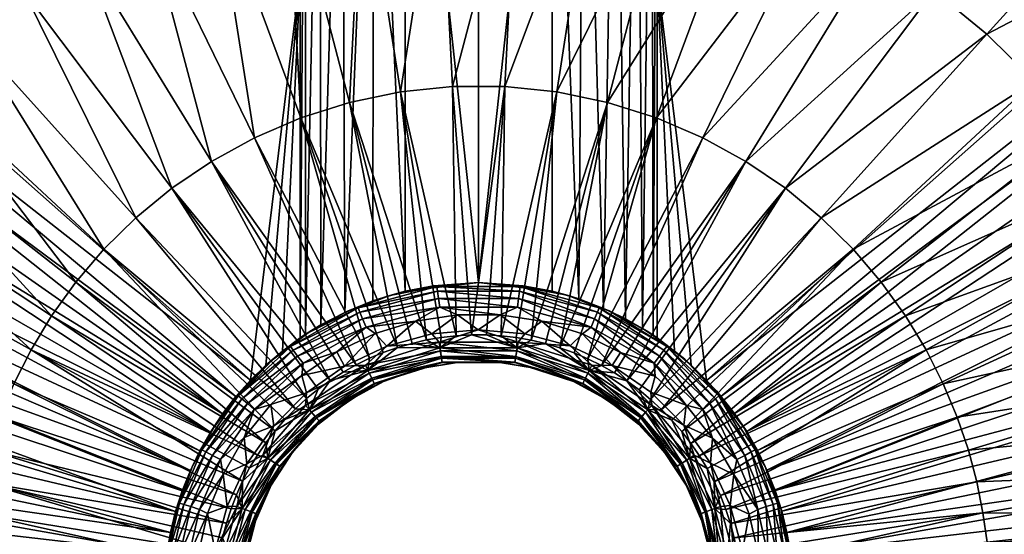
# Model space of a CAD drawing. Header units: inches. Extents: x -241 to 241, y -240 to 242.
# Tile 10 of 23: x -44 to 50, y 6 to 55. Entities that reach past the tile are written whole.
import ezdxf

# ---------------------------------------------------------------- set-up
doc = ezdxf.new("R2010")
doc.units = ezdxf.units.IN
doc.header["$MEASUREMENT"] = 0
doc.layers.add('Layer 1', color=7, linetype='Continuous')

# ---------------------------------------------------------------- blocks, each defined once
blk = doc.blocks.new('Rondò Bianco')
at = {"color": 253, "true_color": 0xa4adb2}
mesh = blk.add_polyface(dxfattribs=at)
corners = [(0, 30, 5), (-4.288, 29.685, 3), (-0.02, 29.997, 3), (-16.946, 45.686, 42.735), (-10.385, 22.775, 37.909), (-21.353, 43.8, 42.735), (-7.453, 48.155, 42.735), (-4.953, 24.522, 37.909), (-12.292, 47.152, 42.735), (-0.689, 25.009, 37.909), (-2.126, 24.926, 37.909), (-2.497, 48.664, 42.735), (-3.555, 24.762, 37.909), (-6.34, 24.202, 37.909), (-7.717, 23.802, 37.909), (-9.078, 23.323, 37.909), (-11.664, 22.15, 37.909), (-25.462, 41.546, 42.735), (-18.235, 69.948, 49.635), (-25.139, 67.773, 49.635), (-3.705, 72.191, 49.635), (-11.055, 71.435, 49.635), (2.497, 48.664, 42.735), (3.705, 72.191, 49.635), (-24.073, 92.342, 58.614), (-14.595, 94.305, 58.614), (-4.891, 95.303, 58.614), (4.891, 95.303, 58.614), (-17, 24.718, 20), (-17, 59.092, 20), (-18.685, 23.467, 20), (-17, 93.467, 20), (-20.835, 92.684, 20), (-21.734, 20.679, 20), (-20.263, 22.12, 20), (-17, 93.467, 15), (-17, 24.718, 15), (-7, 29.172, 5), (-7, 94.742, 5), (0, 95, 5), (-15.046, 25.955, 9.061), (-13.003, 94.106, 7.002), (-15.101, 93.792, 9.137), (-16.513, 93.554, 11.919), (-16.483, 25.066, 11.826), (-12.75, 27.156, 6.819), (-10.062, 28.262, 5.48), (-10.014, 94.47, 5.465)]
mesh.append_faces([[corners[k] for k in face] for face in [(0, 1, 2), (3, 4, 5), (6, 7, 8), (9, 10, 11), (6, 10, 12), (6, 11, 10), (13, 14, 8), (6, 12, 7), (14, 15, 3), (3, 15, 4), (16, 17, 5), (13, 8, 7), (14, 3, 8), (8, 3, 18), (19, 18, 3), (11, 6, 20), (18, 21, 8), (9, 11, 22), (21, 20, 6), (20, 23, 11), (21, 6, 8), (18, 24, 25), (21, 26, 20), (25, 26, 21), (26, 27, 20), (25, 21, 18), (28, 29, 30), (31, 32, 29), (33, 34, 29), (29, 34, 30), (35, 31, 29), (29, 28, 36), (36, 35, 29), (37, 0, 38), (39, 38, 0), (40, 41, 42), (35, 36, 43), (43, 36, 44), (43, 44, 42), (40, 42, 44), (45, 41, 40), (46, 47, 45), (41, 45, 47), (37, 47, 46), (38, 47, 37)]], dxfattribs={"color": 253})
mesh = blk.add_polyface(dxfattribs=at)
corners = [(0.739, 25.01, 37.909), (2.497, 48.664, 42.735), (2.156, 24.929, 37.909), (7.453, 48.155, 42.735), (12.292, 47.152, 42.735), (4.999, 24.507, 37.909), (9.091, 23.29, 37.909), (16.946, 45.686, 42.735), (10.419, 22.72, 37.909), (7.754, 23.773, 37.909), (21.353, 43.8, 42.735), (11.699, 22.084, 37.909), (25.462, 41.546, 42.735), (6.391, 24.178, 37.909), (3.578, 24.761, 37.909), (-0.689, 25.009, 37.909), (-2.497, 48.664, 42.735), (3.705, 72.191, 49.635), (18.235, 69.948, 49.635), (11.055, 71.435, 49.635), (25.139, 67.773, 49.635), (-3.705, 72.191, 49.635), (4.891, 95.303, 58.614), (14.595, 94.305, 58.614), (24.073, 92.342, 58.614), (17, 59.092, 20), (18.67, 23.465, 20), (20.242, 22.117, 20), (21.718, 20.675, 20), (17, 24.718, 20), (17, 93.467, 20), (20.835, 92.684, 20), (17, 93.467, 15), (17, 24.718, 15), (7, 29.172, 5), (7, 94.742, 5), (0, 30, 5), (0, 95, 5), (15.109, 93.791, 9.149), (15.606, 25.621, 9.908), (16.515, 93.554, 11.925), (14, 26.533, 7.859), (16.637, 24.964, 12.329), (13.01, 94.105, 7.007), (10.021, 94.47, 5.467), (11.906, 27.536, 6.286), (9.563, 28.435, 5.334)]
mesh.append_faces([[corners[k] for k in face] for face in [(0, 1, 2), (3, 4, 5), (6, 7, 8), (7, 9, 4), (8, 7, 10), (11, 10, 12), (9, 7, 6), (5, 4, 13), (2, 3, 14), (14, 3, 5), (15, 1, 0), (3, 2, 1), (16, 17, 1), (18, 4, 3), (17, 19, 1), (9, 13, 4), (1, 19, 3), (18, 20, 4), (20, 7, 4), (21, 22, 17), (17, 22, 23), (18, 19, 24), (19, 18, 3), (17, 23, 19), (23, 24, 19), (25, 26, 27), (28, 25, 27), (26, 25, 29), (30, 25, 31), (32, 33, 25), (32, 25, 30), (29, 25, 33), (34, 35, 36), (36, 35, 37), (38, 39, 40), (38, 41, 39), (42, 40, 39), (40, 42, 32), (42, 33, 32), (38, 43, 41), (44, 45, 43), (41, 43, 45), (46, 44, 35), (44, 46, 45), (34, 46, 35)]], dxfattribs={"color": 253})
mesh = blk.add_polyface(dxfattribs=at)
corners = [(-22.891, 19.185, 2.119), (-19.642, 22.636, 3), (-22.671, 19.603, 3), (-25.231, 16.179, 3), (-22.565, 18.911, 1.257), (-17.665, 23.553, 1.257), (-22.03, 18.463, 0.559), (-17.246, 22.995, 0.559), (-20.263, 22.12, 20), (-21.734, 20.679, 20), (-23.114, 19.121, 20), (-24.386, 17.469, 20), (-17.447, 17.974, 37.909), (-18.457, 16.939, 37.909), (-35.698, 33.167, 42.735), (-38.371, 30.034, 42.735), (-19.394, 15.86, 37.909), (-20.262, 14.735, 37.909), (-16.392, 18.941, 37.909), (-32.653, 36.169, 42.735), (-29.237, 38.982, 42.735), (-40.681, 26.823, 42.735), (-21.068, 13.556, 37.909), (-42.643, 23.58, 42.735), (-44.278, 20.345, 42.735), (-22.484, 11.053, 37.909), (-15.29, 19.84, 37.909), (-56.922, 44.554, 49.635), (-52.956, 49.202, 49.635), (-48.439, 53.655, 49.635), (-43.371, 57.828, 49.635), (-37.772, 61.632, 49.635), (-14.138, 20.673, 37.909), (-25.462, 41.546, 42.735), (-31.676, 64.976, 49.635), (-21.353, 43.8, 42.735), (-60.349, 39.79, 49.635), (-25.139, 67.773, 49.635), (-16.946, 45.686, 42.735), (-49.864, 81.364, 58.614), (-70.387, 63.802, 20), (-17, 59.092, 20), (-26.552, 13.964, 20), (-25.532, 15.75, 20), (-83.769, 44.802, 20), (-85.541, 41.324, 20), (-27.46, 12.072, 20), (-88.627, 34.204, 20), (-28.23, 10.146, 20), (-79.823, 51.507, 20), (-75.353, 57.852, 20), (-72.928, 60.881, 20), (-64.93, 69.346, 20), (-62.037, 71.946, 20)]
mesh.append_faces([[corners[k] for k in face] for face in [(0, 1, 2), (0, 2, 3), (0, 4, 5), (6, 7, 4), (1, 8, 9), (9, 10, 2), (2, 1, 9), (3, 2, 11), (10, 11, 2), (12, 13, 14), (15, 16, 17), (18, 19, 20), (14, 19, 12), (21, 22, 23), (24, 23, 25), (21, 15, 17), (21, 17, 22), (15, 14, 16), (12, 19, 18), (18, 20, 26), (15, 27, 28), (16, 14, 13), (28, 29, 14), (15, 21, 27), (20, 30, 31), (14, 15, 28), (32, 20, 33), (29, 19, 14), (31, 34, 33), (30, 20, 19), (31, 33, 20), (34, 35, 33), (21, 23, 36), (30, 19, 29), (37, 35, 34), (37, 38, 35), (39, 31, 30), (40, 9, 41), (42, 43, 44), (42, 45, 46), (47, 48, 46), (11, 49, 43), (50, 11, 10), (10, 9, 51), (52, 41, 53)]], dxfattribs={"color": 253})
mesh = blk.add_polyface(dxfattribs=at)
corners = [(-73.905, 63.009, 0.132), (-65.079, 72.088, 0.132), (-72.108, 66.365), (-72.718, 61.997, 1.257), (-72.393, 61.72, 2.119), (-63.749, 70.614, 2.119), (-73.249, 62.449, 0.559), (-64.502, 71.448, 0.559), (-64.034, 70.93, 1.257), (-65.817, 68.514, 3), (-71.124, 62.993, 3), (-75.957, 57.074, 3), (-83.511, 46.178, 58.614), (-63.259, 34.979, 49.635), (-65.684, 30.181, 49.635), (-46.665, 14.028, 42.735), (-67.659, 25.445, 49.635), (-45.609, 17.152, 42.735), (-44.278, 20.345, 42.735), (-42.643, 23.58, 42.735), (-69.225, 20.81, 49.635), (-60.349, 39.79, 49.635), (-86.712, 39.843, 58.614), (-79.669, 52.529, 58.614), (-75.146, 58.819, 58.614), (-52.956, 49.202, 49.635), (-69.91, 64.954, 58.614), (-63.947, 70.833, 58.614), (-56.922, 44.554, 49.635), (-40.681, 26.823, 42.735), (-48.439, 53.655, 49.635), (-57.257, 76.342, 58.614), (-43.371, 57.828, 49.635), (-67.727, 66.618, 20), (-72.928, 60.881, 20), (-70.387, 63.802, 20), (-64.93, 69.346, 20), (-17, 59.092, 20), (-75.353, 57.852, 20), (-23.114, 19.121, 20), (-79.823, 51.507, 20), (-24.386, 17.469, 20), (-77.659, 54.717, 20), (-81.86, 48.202, 20), (-25.532, 15.75, 20), (-28.23, 10.146, 20), (-88.627, 34.204, 20), (-89.957, 30.537, 20), (-27.46, 12.072, 20), (-87.155, 37.8, 20), (-28.862, 8.185, 20), (-91.133, 26.829, 20), (-92.15, 23.096, 20), (-85.541, 41.324, 20), (-83.769, 44.802, 20), (-26.552, 13.964, 20), (-21.734, 20.679, 20)]
mesh.append_faces([[corners[k] for k in face] for face in [(0, 1, 2), (3, 4, 5), (0, 6, 7), (6, 3, 8), (9, 5, 4), (4, 10, 9), (4, 11, 10), (12, 13, 14), (15, 16, 17), (17, 14, 18), (19, 18, 13), (20, 16, 15), (16, 14, 17), (18, 14, 13), (19, 13, 21), (14, 16, 22), (23, 24, 21), (25, 26, 27), (28, 29, 21), (21, 13, 23), (30, 27, 31), (28, 21, 24), (26, 25, 28), (27, 30, 25), (32, 30, 31), (26, 28, 24), (33, 9, 10), (10, 34, 35), (33, 10, 35), (11, 34, 10), (36, 33, 37), (34, 38, 39), (40, 41, 42), (40, 43, 44), (45, 46, 47), (48, 49, 46), (50, 51, 52), (51, 50, 47), (53, 49, 48), (54, 53, 55), (43, 54, 44), (41, 38, 42), (34, 56, 35), (37, 33, 35)]], dxfattribs={"color": 253})
mesh = blk.add_polyface(dxfattribs=at)
corners = [(22.891, 19.185, 2.119), (22.681, 19.665, 3), (19.659, 22.687, 3), (25.253, 16.232, 3), (22.565, 18.911, 1.257), (17.921, 23.894, 2.119), (22.03, 18.463, 0.559), (17.665, 23.553, 1.257), (21.718, 20.675, 20), (20.242, 22.117, 20), (23.096, 19.137, 20), (24.378, 17.505, 20), (25.462, 41.546, 42.735), (29.237, 38.982, 42.735), (14.123, 20.615, 37.909), (32.653, 36.169, 42.735), (16.394, 18.854, 37.909), (17.439, 17.893, 37.909), (35.698, 33.167, 42.735), (18.425, 16.878, 37.909), (19.363, 15.79, 37.909), (38.371, 30.034, 42.735), (20.238, 14.654, 37.909), (40.681, 26.823, 42.735), (21.041, 13.48, 37.909), (42.643, 23.58, 42.735), (22.439, 11.003, 37.909), (44.278, 20.345, 42.735), (60.349, 39.79, 49.635), (31.676, 64.976, 49.635), (16.946, 45.686, 42.735), (25.139, 67.773, 49.635), (37.772, 61.632, 49.635), (21.353, 43.8, 42.735), (43.371, 57.828, 49.635), (48.439, 53.655, 49.635), (52.956, 49.202, 49.635), (56.922, 44.554, 49.635), (63.259, 34.979, 49.635), (57.257, 76.342, 58.614), (28.246, 10.183, 20), (88.644, 34.16, 20), (27.476, 12.114, 20), (85.547, 41.31, 20), (26.572, 13.991, 20), (83.785, 44.778, 20), (25.545, 15.785, 20), (79.845, 51.472, 20), (75.368, 57.834, 20), (72.949, 60.856, 20), (70.402, 63.784, 20), (17, 59.092, 20), (62.072, 71.913, 20), (64.959, 69.318, 20)]
mesh.append_faces([[corners[k] for k in face] for face in [(0, 1, 2), (3, 1, 0), (4, 0, 5), (6, 4, 7), (8, 2, 1), (2, 8, 9), (10, 1, 11), (8, 1, 10), (1, 3, 11), (12, 13, 14), (15, 16, 13), (15, 17, 16), (15, 18, 17), (18, 19, 17), (20, 19, 18), (20, 18, 21), (22, 21, 23), (24, 22, 23), (25, 24, 23), (26, 25, 27), (20, 21, 22), (23, 21, 28), (29, 30, 31), (32, 33, 29), (12, 32, 34), (29, 33, 30), (13, 34, 35), (12, 33, 32), (15, 35, 36), (13, 12, 34), (37, 21, 18), (15, 13, 35), (15, 36, 18), (25, 23, 38), (37, 18, 36), (39, 34, 32), (40, 41, 42), (43, 44, 42), (44, 45, 46), (47, 11, 46), (48, 10, 11), (10, 49, 8), (8, 50, 51), (52, 51, 53)]], dxfattribs={"color": 253})
mesh = blk.add_polyface(dxfattribs=at)
corners = [(72.106, 66.368), (65.079, 72.088, 0.132), (73.905, 63.009, 0.132), (73.249, 62.449, 0.559), (64.034, 70.93, 1.257), (63.749, 70.614, 2.119), (72.393, 61.72, 2.119), (72.718, 61.997, 1.257), (64.502, 71.448, 0.559), (71.115, 62.979, 3), (75.956, 57.045, 3), (65.825, 68.492, 3), (67.659, 25.445, 49.635), (44.278, 20.345, 42.735), (65.684, 30.181, 49.635), (56.922, 44.554, 49.635), (79.669, 52.529, 58.614), (60.349, 39.79, 49.635), (42.643, 23.58, 42.735), (38.371, 30.034, 42.735), (45.609, 17.152, 42.735), (63.259, 34.979, 49.635), (40.681, 26.823, 42.735), (69.225, 20.81, 49.635), (63.947, 70.833, 58.614), (43.371, 57.828, 49.635), (57.257, 76.342, 58.614), (69.91, 64.954, 58.614), (48.439, 53.655, 49.635), (52.956, 49.202, 49.635), (75.146, 58.819, 58.614), (83.511, 46.178, 58.614), (86.712, 39.843, 58.614), (64.959, 69.318, 20), (67.731, 66.614, 20), (70.402, 63.784, 20), (72.949, 60.856, 20), (89.964, 30.518, 20), (28.246, 10.183, 20), (91.137, 26.813, 20), (28.878, 8.212, 20), (92.157, 23.065, 20), (87.171, 37.758, 20), (85.547, 41.31, 20), (27.476, 12.114, 20), (88.644, 34.16, 20), (26.572, 13.991, 20), (83.785, 44.778, 20), (81.886, 48.161, 20), (25.545, 15.785, 20), (79.845, 51.472, 20), (24.378, 17.505, 20), (77.662, 54.713, 20), (75.368, 57.834, 20), (23.096, 19.137, 20), (21.718, 20.675, 20), (17, 59.092, 20)]
mesh.append_faces([[corners[k] for k in face] for face in [(0, 1, 2), (1, 3, 2), (4, 5, 6), (7, 3, 8), (8, 4, 7), (9, 6, 5), (4, 6, 7), (6, 9, 10), (5, 11, 9), (12, 13, 14), (15, 16, 17), (18, 14, 13), (17, 19, 15), (20, 13, 12), (17, 21, 22), (21, 14, 18), (23, 20, 12), (24, 25, 26), (27, 28, 24), (29, 30, 15), (28, 25, 24), (28, 27, 29), (21, 17, 31), (30, 29, 27), (14, 21, 32), (16, 15, 30), (33, 34, 11), (9, 34, 35), (34, 9, 11), (10, 9, 36), (35, 36, 9), (37, 38, 39), (40, 41, 39), (42, 43, 44), (42, 44, 45), (46, 43, 47), (48, 49, 47), (49, 48, 50), (51, 52, 53), (36, 54, 53), (36, 35, 55), (34, 56, 35), (56, 34, 33), (50, 52, 51), (37, 45, 38)]], dxfattribs={"color": 253})
mesh = blk.add_polyface(dxfattribs=at)
corners = [(-0.027, 25.495), (-4.454, 25.097), (-3.765, 24.329, 0.132), (3.765, 24.329, 0.132), (-17.921, 23.894, 2.119), (-11.488, 27.57, 2.119), (-16.229, 25.195, 3), (-3.965, 29.603, 2.119), (-8.467, 28.766, 3), (-12.482, 27.253, 3), (-11.324, 27.177, 1.257), (-17.665, 23.553, 1.257), (-11.055, 26.532, 0.559), (-4.288, 29.685, 3), (3.965, 29.603, 2.119), (-0.02, 29.997, 3), (-3.815, 28.489, 0.559), (-3.908, 29.181, 1.257), (3.908, 29.181, 1.257), (-3.701, 27.635, 0.132), (3.701, 27.635, 0.132), (-10.724, 25.737, 0.132), (3.815, 28.489, 0.559), (-6.006, 26.318), (-17.246, 22.995, 0.559), (-2.003, 26.925), (2.041, 26.918), (-9.848, 25.141), (-13.496, 23.401), (-16.483, 25.066, 11.826), (-17, 24.718, 15), (-15.046, 25.955, 9.061), (-12.75, 27.156, 6.819), (0, 30, 5), (-7, 29.172, 5), (-10.062, 28.262, 5.48), (-25.462, 41.546, 42.735), (-11.664, 22.15, 37.909), (-12.915, 21.45, 37.909), (-10.385, 22.775, 37.909), (-21.353, 43.8, 42.735), (-14.138, 20.673, 37.909), (-15.29, 19.84, 37.909), (-29.237, 38.982, 42.735), (-8.734, 23.935)]
mesh.append_faces([[corners[k] for k in face] for face in [(0, 1, 2), (3, 0, 2), (4, 5, 6), (5, 7, 8), (6, 5, 9), (9, 5, 8), (10, 11, 12), (13, 8, 7), (14, 15, 7), (13, 7, 15), (10, 16, 17), (5, 17, 7), (4, 10, 5), (7, 17, 18), (17, 5, 10), (4, 11, 10), (19, 20, 16), (21, 19, 12), (17, 16, 22), (10, 12, 16), (23, 19, 21), (12, 19, 16), (21, 12, 24), (19, 25, 26), (19, 23, 25), (21, 27, 23), (21, 28, 27), (6, 29, 30), (31, 9, 32), (33, 34, 13), (35, 8, 34), (31, 6, 9), (31, 29, 6), (35, 9, 8), (35, 32, 9), (13, 34, 8), (36, 37, 38), (39, 37, 40), (41, 42, 43), (41, 36, 38), (1, 25, 23), (1, 0, 25), (44, 23, 27), (44, 1, 23), (0, 26, 25)]], dxfattribs={"color": 253})
mesh = blk.add_polyface(dxfattribs=at)
corners = [(-0.027, 25.495), (3.765, 24.329, 0.132), (4.415, 25.107), (4.261, 29.69, 3), (-0.02, 29.997, 3), (3.965, 29.603, 2.119), (11.488, 27.57, 2.119), (8.442, 28.787, 3), (11.324, 27.177, 1.257), (12.451, 27.302, 3), (17.921, 23.894, 2.119), (16.224, 25.255, 3), (17.665, 23.553, 1.257), (10.724, 25.737, 0.132), (3.815, 28.489, 0.559), (3.701, 27.635, 0.132), (-3.965, 29.603, 2.119), (3.908, 29.181, 1.257), (11.055, 26.532, 0.559), (-3.908, 29.181, 1.257), (17.246, 22.995, 0.559), (16.729, 22.305, 0.132), (6.017, 26.311), (2.041, 26.918), (-3.701, 27.635, 0.132), (-3.815, 28.489, 0.559), (9.885, 25.101), (13.516, 23.337), (7, 29.172, 5), (0, 30, 5), (9.563, 28.435, 5.334), (14, 26.533, 7.859), (11.906, 27.536, 6.286), (17, 24.718, 15), (16.637, 24.964, 12.329), (15.606, 25.621, 9.908), (12.934, 21.382, 37.909), (25.462, 41.546, 42.735), (14.123, 20.615, 37.909), (11.699, 22.084, 37.909), (10.419, 22.72, 37.909), (21.353, 43.8, 42.735), (29.237, 38.982, 42.735), (15.287, 19.762, 37.909), (16.394, 18.854, 37.909), (8.716, 23.965)]
mesh.append_faces([[corners[k] for k in face] for face in [(0, 1, 2), (3, 4, 5), (6, 7, 5), (3, 5, 7), (6, 5, 8), (6, 9, 7), (10, 11, 9), (9, 6, 10), (6, 12, 10), (13, 14, 15), (16, 17, 5), (12, 6, 8), (8, 5, 17), (18, 8, 17), (14, 17, 19), (8, 18, 20), (17, 14, 18), (18, 13, 21), (13, 15, 22), (14, 13, 18), (23, 15, 24), (25, 15, 14), (13, 26, 27), (22, 26, 13), (15, 23, 22), (3, 28, 29), (30, 7, 9), (9, 11, 31), (32, 30, 9), (11, 33, 34), (35, 11, 34), (29, 4, 3), (30, 28, 7), (3, 7, 28), (31, 11, 35), (32, 9, 31), (36, 37, 38), (39, 40, 41), (39, 37, 36), (38, 42, 43), (44, 43, 42), (22, 2, 45), (2, 23, 0), (2, 22, 23), (45, 26, 22)]], dxfattribs={"color": 253})
mesh = blk.add_polyface(dxfattribs=at)
corners = [(-46.431, -10.753, 42.473), (-68.346, -15.829, 48.921), (-69.187, -11.612, 48.921), (-69.746, -7.562, 48.921), (-47.003, -7.889, 42.473), (-47.383, -5.137, 42.473), (-70.058, -3.69, 48.921), (-47.594, -2.507, 42.473), (-45.642, -13.721, 42.473), (-47.575, 0, 42.452), (-70.005, 0, 48.872), (-91.003, -15.273, 57.255), (-47.472, 10.994, 42.735), (-24.677, 4.283, 37.909), (-48.056, 8.065, 42.735), (-48.661, 2.563, 42.735), (-70.422, 16.309, 49.635), (-72.186, 3.802, 49.635), (-25.025, 0, 37.909), (-48.444, 5.253, 42.735), (-24.989, 1.447, 37.909), (-24.873, 2.875, 37.909), (-71.864, 7.792, 49.635), (-69.225, 20.81, 49.635), (-46.665, 14.028, 42.735), (-71.289, 11.965, 49.635), (-29.708, 4.161, 20), (-29.354, 6.19, 20), (-93.728, 15.493, 20), (-92.15, 23.096, 20), (-93.015, 19.317, 20), (-94.281, 11.656, 20), (-94.917, 3.913, 20), (-95, 0, 20), (-30, 0, 20), (-94.677, 7.798, 20), (-29.923, 2.098, 20), (-29.906, -2.285, 20), (-94.677, -7.798, 20), (-29.652, -4.521, 20), (-93.729, -15.486, 20), (-29.239, -6.71, 20), (-28.656, -8.873, 20), (-92.157, -23.065, 20), (-93.021, -19.289, 20), (-94.917, -3.913, 20), (-94.281, -11.656, 20), (-28.862, 8.185, 20), (-28.23, 10.146, 20), (-89.957, 30.537, 20)]
mesh.append_faces([[corners[k] for k in face] for face in [(0, 1, 2), (3, 4, 2), (5, 6, 7), (8, 1, 0), (4, 0, 2), (5, 3, 6), (9, 7, 10), (2, 1, 11), (6, 10, 7), (3, 5, 4), (12, 13, 14), (9, 10, 15), (14, 16, 12), (10, 17, 15), (15, 18, 9), (19, 20, 15), (14, 21, 19), (15, 22, 19), (12, 23, 24), (22, 25, 19), (25, 16, 14), (23, 12, 16), (22, 15, 17), (14, 19, 25), (26, 27, 28), (27, 29, 30), (31, 26, 28), (32, 33, 34), (35, 32, 36), (37, 38, 39), (39, 40, 41), (42, 41, 43), (41, 40, 44), (37, 45, 38), (46, 40, 39), (33, 45, 34), (31, 35, 36), (39, 38, 46), (34, 45, 37), (36, 32, 34), (26, 31, 36), (30, 28, 27), (47, 29, 27), (48, 49, 47)]], dxfattribs={"color": 253})
mesh = blk.add_polyface(dxfattribs=at)
corners = [(-17.447, 17.974, 37.909), (-16.392, 18.941, 37.909), (-16.123, 17.859, 37.578), (-14.138, 20.673, 37.909), (-15.29, 19.84, 37.909), (-10.174, 20.869, 36.893), (-15.558, 17.233, 36.893), (-15.193, 16.83, 35.951), (-9.935, 20.381, 35.951), (-12.309, 18.796, 34.947), (-12.915, 21.45, 37.909), (-10.543, 21.627, 37.578), (-11.664, 22.15, 37.909), (-10.788, 22.129, 0.132), (-16.398, 19.475), (-16.497, 18.274, 0.132), (-19.523, 16.343), (-12.766, 22.034), (-10.104, 20.727, 1.257), (-10.41, 21.354, 0.559), (-15.919, 17.634, 0.559), (-15.452, 17.116, 1.257), (-15.166, 16.799, 2.119), (-9.918, 20.344, 2.119), (-12.31, 18.853, 3), (-16.229, 25.195, 3), (-19.642, 22.636, 3), (-17.921, 23.894, 2.119), (-22.891, 19.185, 2.119), (-17.665, 23.553, 1.257), (-22.03, 18.463, 0.559), (-21.369, 17.909, 0.132), (-16.729, 22.305, 0.132), (-17.246, 22.995, 0.559), (-22.565, 18.911, 1.257), (-11.055, 26.532, 0.559), (-10.724, 25.737, 0.132), (-16.853, 21.123), (-13.496, 23.401), (-19.801, 18.388), (-17, 24.718, 15), (-18.685, 23.467, 20), (-17, 24.718, 20), (-20.263, 22.12, 20), (-9.848, 25.141), (-9.031, 20.614, 3), (-15.241, 16.503, 34.947)]
mesh.append_faces([[corners[k] for k in face] for face in [(0, 1, 2), (3, 2, 4), (2, 5, 6), (7, 6, 8), (8, 9, 7), (3, 10, 11), (5, 8, 6), (4, 2, 1), (2, 11, 5), (12, 11, 10), (2, 3, 11), (13, 14, 15), (15, 14, 16), (13, 17, 14), (18, 19, 20), (15, 19, 13), (19, 15, 20), (20, 21, 18), (21, 22, 23), (23, 18, 21), (23, 22, 24), (25, 26, 27), (26, 28, 27), (27, 28, 29), (30, 31, 32), (33, 29, 34), (29, 33, 35), (33, 32, 36), (37, 32, 31), (30, 32, 33), (32, 37, 38), (36, 32, 38), (31, 39, 37), (40, 41, 26), (40, 42, 41), (41, 43, 26), (25, 40, 26), (39, 16, 14), (17, 44, 38), (17, 37, 14), (14, 37, 39), (17, 38, 37), (24, 9, 45), (46, 9, 24)]], dxfattribs={"color": 253})
mesh = blk.add_polyface(dxfattribs=at)
corners = [(10.543, 21.627, 37.578), (15.558, 17.233, 36.893), (10.174, 20.869, 36.893), (15.193, 16.83, 35.951), (9.935, 20.381, 35.951), (12.31, 18.853, 34.947), (11.699, 22.084, 37.909), (12.934, 21.382, 37.909), (14.123, 20.615, 37.909), (15.287, 19.762, 37.909), (16.123, 17.859, 37.578), (17.439, 17.893, 37.909), (16.394, 18.854, 37.909), (10.419, 22.72, 37.909), (16.497, 18.274, 0.132), (16.396, 19.562), (12.739, 22.104), (19.558, 16.409), (10.788, 22.129, 0.132), (15.919, 17.634, 0.559), (15.452, 17.116, 1.257), (10.41, 21.354, 0.559), (10.104, 20.727, 1.257), (9.918, 20.344, 2.119), (15.166, 16.799, 2.119), (12.309, 18.796, 3), (16.224, 25.255, 3), (17.921, 23.894, 2.119), (19.659, 22.687, 3), (22.891, 19.185, 2.119), (11.324, 27.177, 1.257), (17.246, 22.995, 0.559), (17.665, 23.553, 1.257), (22.565, 18.911, 1.257), (16.729, 22.305, 0.132), (21.369, 17.909, 0.132), (22.03, 18.463, 0.559), (19.79, 18.319), (11.055, 26.532, 0.559), (16.828, 21.072), (13.516, 23.337), (10.724, 25.737, 0.132), (18.67, 23.465, 20), (17, 24.718, 15), (17, 24.718, 20), (20.242, 22.117, 20), (9.885, 25.101), (9.031, 20.614, 34.947), (15.241, 16.503, 3)]
mesh.append_faces([[corners[k] for k in face] for face in [(0, 1, 2), (3, 4, 2), (4, 3, 5), (0, 6, 7), (8, 9, 10), (0, 7, 8), (2, 1, 3), (11, 10, 12), (13, 6, 0), (1, 0, 10), (12, 10, 9), (0, 8, 10), (14, 15, 16), (17, 15, 14), (16, 18, 14), (19, 14, 18), (20, 19, 21), (19, 18, 21), (21, 22, 20), (22, 23, 24), (24, 20, 22), (24, 23, 25), (26, 27, 28), (28, 27, 29), (30, 31, 32), (33, 27, 32), (34, 35, 31), (32, 31, 36), (37, 35, 34), (31, 35, 36), (34, 31, 38), (34, 39, 37), (34, 40, 39), (34, 41, 40), (28, 42, 43), (43, 42, 44), (26, 28, 43), (45, 42, 28), (39, 15, 37), (40, 16, 39), (16, 40, 46), (16, 15, 39), (15, 17, 37), (25, 47, 5), (25, 5, 48)]], dxfattribs={"color": 253})
mesh = blk.add_polyface(dxfattribs=at)
corners = [(68.346, -15.829, 48.921), (46.431, -10.753, 42.473), (47.003, -7.889, 42.473), (70.058, -3.69, 48.921), (47.575, 0, 42.452), (70.005, 0, 48.872), (47.594, -2.507, 42.473), (25.025, 0, 37.909), (69.746, -7.562, 48.921), (47.383, -5.137, 42.473), (69.187, -11.612, 48.921), (91.738, -9.947, 57.255), (91.003, -15.273, 57.255), (46.665, 14.028, 42.735), (45.609, 17.152, 42.735), (69.225, 20.81, 49.635), (48.444, 5.253, 42.735), (24.846, 2.866, 37.909), (48.056, 8.065, 42.735), (24.974, 1.443, 37.909), (48.661, 2.563, 42.735), (71.289, 11.965, 49.635), (47.472, 10.994, 42.735), (70.422, 16.309, 49.635), (71.864, 7.792, 49.635), (72.186, 3.802, 49.635), (92.15, -23.096, 20), (29.239, -6.71, 20), (28.666, -8.85, 20), (94.281, -11.656, 20), (29.652, -4.521, 20), (93.728, -15.493, 20), (93.015, -19.317, 20), (30, 0, 20), (94.917, -3.913, 20), (95, 0, 20), (94.677, -7.798, 20), (29.906, -2.285, 20), (29.935, 2.087, 20), (94.677, 7.798, 20), (29.728, 4.147, 20), (94.917, 3.913, 20), (92.157, 23.065, 20), (29.376, 6.187, 20), (93.021, 19.289, 20), (93.729, 15.486, 20), (91.137, 26.813, 20), (28.246, 10.183, 20), (28.878, 8.212, 20), (94.281, 11.656, 20)]
mesh.append_faces([[corners[k] for k in face] for face in [(0, 1, 2), (3, 4, 5), (6, 7, 4), (3, 6, 4), (6, 8, 9), (10, 9, 8), (10, 0, 2), (8, 6, 3), (2, 9, 10), (11, 8, 3), (10, 8, 12), (13, 14, 15), (16, 17, 18), (19, 16, 20), (21, 22, 23), (18, 21, 24), (16, 25, 20), (13, 23, 22), (18, 22, 21), (20, 4, 19), (24, 25, 16), (4, 20, 5), (23, 13, 15), (5, 20, 25), (24, 16, 18), (26, 27, 28), (29, 30, 31), (30, 27, 32), (33, 34, 35), (36, 34, 37), (38, 39, 40), (41, 38, 33), (42, 43, 44), (43, 40, 45), (46, 47, 48), (42, 48, 43), (45, 44, 43), (49, 45, 40), (38, 41, 39), (40, 39, 49), (33, 35, 41), (33, 37, 34), (36, 37, 29), (32, 31, 30), (29, 37, 30)]], dxfattribs={"color": 253})
mesh = blk.add_polyface(dxfattribs=at)
corners = [(-3.551, 22.944, 36.893), (-3.68, 23.777, 37.578), (3.551, 22.944, 36.893), (-4.953, 24.522, 37.909), (-3.555, 24.762, 37.909), (3.468, 22.407, 35.951), (-3.468, 22.407, 35.951), (-10.543, 21.627, 37.578), (-9.078, 23.323, 37.909), (-7.717, 23.802, 37.909), (-1.871, 22.42, 34.947), (-5.551, 21.79, 34.947), (-11.664, 22.15, 37.909), (-10.385, 22.775, 37.909), (-10.174, 20.869, 36.893), (1.843, 22.417, 34.947), (-9.935, 20.381, 35.951), (-9.057, 20.568, 34.947), (-12.309, 18.796, 34.947), (-2.126, 24.926, 37.909), (-0.689, 25.009, 37.909), (-6.34, 24.202, 37.909), (3.68, 23.777, 37.578), (-12.766, 22.034), (-10.788, 22.129, 0.132), (-8.734, 23.935), (-4.454, 25.097), (-3.765, 24.329, 0.132), (-10.41, 21.354, 0.559), (-3.527, 22.787, 1.257), (-3.633, 23.477, 0.559), (3.633, 23.477, 0.559), (-3.461, 22.366, 2.119), (3.461, 22.366, 2.119), (-9.918, 20.344, 2.119), (-10.104, 20.727, 1.257), (3.527, 22.787, 1.257), (-5.504, 21.81, 3), (-1.843, 22.417, 3), (1.871, 22.42, 3), (-9.031, 20.614, 3), (-12.31, 18.853, 3), (-9.848, 25.141)]
mesh.append_faces([[corners[k] for k in face] for face in [(0, 1, 2), (1, 3, 4), (5, 6, 0), (7, 8, 9), (6, 10, 11), (12, 13, 7), (0, 14, 7), (15, 10, 6), (16, 14, 6), (16, 6, 11), (17, 16, 11), (16, 17, 18), (19, 20, 1), (9, 21, 1), (0, 6, 14), (19, 1, 4), (8, 7, 13), (7, 1, 0), (1, 20, 22), (3, 1, 21), (7, 9, 1), (23, 24, 25), (26, 25, 27), (25, 24, 27), (28, 29, 30), (24, 30, 27), (27, 30, 31), (30, 24, 28), (32, 33, 29), (34, 32, 35), (30, 29, 36), (28, 35, 29), (37, 32, 34), (35, 32, 29), (32, 38, 39), (32, 37, 38), (34, 40, 37), (34, 41, 40), (23, 25, 42), (38, 10, 39), (38, 37, 11), (11, 10, 38), (17, 37, 40), (37, 17, 11), (17, 40, 18)]], dxfattribs={"color": 253})
mesh = blk.add_polyface(dxfattribs=at)
corners = [(7.754, 23.773, 37.909), (9.091, 23.29, 37.909), (10.543, 21.627, 37.578), (12.31, 18.853, 34.947), (9.031, 20.614, 34.947), (9.935, 20.381, 35.951), (3.68, 23.777, 37.578), (10.174, 20.869, 36.893), (3.551, 22.944, 36.893), (2.156, 24.929, 37.909), (0.739, 25.01, 37.909), (6.391, 24.178, 37.909), (4.999, 24.507, 37.909), (5.504, 21.81, 34.947), (3.468, 22.407, 35.951), (-3.468, 22.407, 35.951), (1.843, 22.417, 34.947), (-0.689, 25.009, 37.909), (-3.551, 22.944, 36.893), (3.578, 24.761, 37.909), (-3.68, 23.777, 37.578), (10.419, 22.72, 37.909), (8.716, 23.965), (4.415, 25.107), (3.765, 24.329, 0.132), (10.788, 22.129, 0.132), (12.739, 22.104), (10.41, 21.354, 0.559), (3.527, 22.787, 1.257), (3.461, 22.366, 2.119), (9.918, 20.344, 2.119), (-3.765, 24.329, 0.132), (3.633, 23.477, 0.559), (10.104, 20.727, 1.257), (-3.633, 23.477, 0.559), (9.057, 20.568, 3), (1.871, 22.42, 3), (-3.461, 22.366, 2.119), (-3.527, 22.787, 1.257), (12.309, 18.796, 3), (5.551, 21.79, 3), (9.885, 25.101), (-1.871, 22.42, 34.947)]
mesh.append_faces([[corners[k] for k in face] for face in [(0, 1, 2), (3, 4, 5), (6, 7, 8), (9, 6, 10), (11, 6, 12), (4, 13, 5), (8, 5, 14), (13, 14, 5), (15, 14, 16), (16, 14, 13), (11, 0, 2), (17, 10, 6), (7, 5, 8), (8, 14, 18), (12, 6, 19), (7, 6, 2), (8, 20, 6), (21, 2, 1), (11, 2, 6), (19, 6, 9), (22, 23, 24), (22, 25, 26), (25, 22, 24), (25, 24, 27), (28, 29, 30), (31, 32, 24), (27, 24, 32), (33, 27, 32), (28, 32, 34), (32, 28, 33), (35, 30, 29), (28, 30, 33), (36, 29, 37), (38, 29, 28), (30, 35, 39), (29, 40, 35), (29, 36, 40), (41, 22, 26), (42, 16, 36), (13, 40, 16), (36, 16, 40), (13, 4, 35), (35, 40, 13), (4, 39, 35)]], dxfattribs={"color": 253})
mesh = blk.add_polyface(dxfattribs=at)
corners = [(-23.728, 3.982, 37.578), (-24.989, 1.447, 37.909), (-24.873, 2.875, 37.909), (-24.677, 4.283, 37.909), (-25.5, 0), (-24.279, 4.075, 0.132), (-25.094, 4.43), (-24.619, 0, 0.132), (-25.231, 16.179, 3), (-26.354, 14.055, 2.119), (-22.891, 19.185, 2.119), (-26.592, 8.381, 0.132), (-27.414, 8.64, 0.559), (-28.452, 4.085, 0.559), (-27.274, 12.44, 3), (-28.486, 8.978, 2.119), (-28.772, 8.422, 3), (-29.681, 4.273, 3), (-29.143, 4.185, 1.257), (-28.08, 8.849, 1.257), (-29.564, 4.245, 2.119), (-28.743, 0, 0.559), (-27.598, 3.963, 0.132), (-25.978, 13.855, 1.257), (-22.565, 18.911, 1.257), (-25.362, 13.526, 0.559), (-22.03, 18.463, 0.559), (-29.441, 0, 1.257), (-24.601, 13.121, 0.132), (-25.818, 7.977), (-24.351, 11.718), (-26.714, 4.039), (-27.881, 0, 0.132), (-25.532, 15.75, 20), (-26.552, 13.964, 20), (-24.386, 17.469, 20), (-27.46, 12.072, 20), (-28.23, 10.146, 20), (-29.354, 6.19, 20), (-28.862, 8.185, 20), (-42.643, 23.58, 42.735), (-21.068, 13.556, 37.909), (-21.812, 12.323, 37.909), (-22.484, 11.053, 37.909), (-23.947, 8.678)]
mesh.append_faces([[corners[k] for k in face] for face in [(0, 1, 2), (3, 0, 2), (4, 5, 6), (7, 5, 4), (8, 9, 10), (11, 12, 13), (14, 15, 9), (8, 14, 9), (14, 16, 15), (17, 15, 16), (18, 19, 20), (19, 15, 20), (21, 22, 13), (11, 13, 22), (23, 9, 15), (24, 9, 23), (15, 19, 23), (25, 23, 19), (12, 19, 18), (23, 25, 26), (19, 12, 25), (13, 18, 27), (12, 11, 28), (28, 25, 12), (22, 29, 11), (21, 13, 27), (13, 12, 18), (11, 29, 30), (28, 11, 30), (22, 31, 29), (22, 32, 31), (33, 34, 8), (33, 8, 35), (36, 14, 34), (8, 34, 14), (14, 37, 16), (37, 14, 36), (38, 16, 39), (16, 37, 39), (40, 41, 42), (42, 43, 40), (6, 29, 31), (30, 29, 44), (4, 6, 31), (6, 44, 29)]], dxfattribs={"color": 253})
mesh = blk.add_polyface(dxfattribs=at)
corners = [(24.06, 0, 37.578), (24.846, 2.866, 37.909), (24.974, 1.443, 37.909), (25.133, 4.444), (24.279, 4.075, 0.132), (24.619, 0, 0.132), (23.982, 8.746), (25.5, 0), (25.253, 16.232, 3), (26.354, 14.055, 2.119), (27.309, 12.467, 3), (28.486, 8.978, 2.119), (28.8, 8.468, 3), (22.891, 19.185, 2.119), (26.592, 8.381, 0.132), (25.786, 7.926), (26.683, 4.029), (27.598, 3.963, 0.132), (28.452, 4.085, 0.559), (27.414, 8.64, 0.559), (27, 0), (28.743, 0, 0.559), (29.441, 0, 1.257), (29.143, 4.185, 1.257), (29.564, 4.245, 2.119), (25.978, 13.855, 1.257), (28.08, 8.849, 1.257), (25.362, 13.526, 0.559), (24.601, 13.121, 0.132), (22.565, 18.911, 1.257), (24.308, 11.691), (27.881, 0, 0.132), (26.572, 13.991, 20), (25.545, 15.785, 20), (24.378, 17.505, 20), (27.476, 12.114, 20), (28.246, 10.183, 20), (29.376, 6.187, 20), (28.878, 8.212, 20), (21.773, 12.269, 37.909), (42.643, 23.58, 42.735), (22.439, 11.003, 37.909), (21.041, 13.48, 37.909)]
mesh.append_faces([[corners[k] for k in face] for face in [(0, 1, 2), (3, 4, 5), (6, 4, 3), (5, 7, 3), (8, 9, 10), (11, 12, 10), (9, 8, 13), (10, 9, 11), (14, 15, 16), (17, 14, 16), (18, 19, 17), (20, 17, 16), (21, 22, 23), (11, 24, 12), (25, 9, 13), (11, 26, 23), (9, 25, 26), (11, 23, 24), (14, 27, 28), (27, 25, 29), (9, 26, 11), (26, 19, 18), (27, 19, 25), (18, 23, 26), (23, 18, 21), (14, 28, 30), (25, 19, 26), (14, 17, 19), (17, 31, 18), (15, 14, 30), (14, 19, 27), (32, 33, 8), (8, 33, 34), (32, 10, 35), (10, 32, 8), (10, 12, 36), (36, 35, 10), (12, 37, 38), (36, 12, 38), (39, 40, 41), (39, 42, 40), (15, 6, 3), (3, 16, 15), (6, 15, 30), (16, 3, 7)]], dxfattribs={"color": 253})
mesh = blk.add_polyface(dxfattribs=at)
corners = [(-29.564, 4.245, 2.119), (-29.681, 4.273, 3), (-30, 0, 3), (-28.486, 8.978, 2.119), (-29.868, 0, 2.119), (-29.143, 4.185, 1.257), (-29.441, 0, 1.257), (-29.354, 6.19, 20), (-29.708, 4.161, 20), (-28.772, 8.422, 3), (-29.923, 2.098, 20), (-30, 0, 20), (-23.105, -9.53, 37.909), (-22.529, -10.818, 37.909), (-43.307, -19.899, 42.473), (-47.575, 0, 42.452), (-25.025, 0, 37.909), (-24.976, -1.417, 37.909), (-44.61, -16.776, 42.473), (-23.605, -8.224, 37.909), (-47.594, -2.507, 42.473), (-47.383, -5.137, 42.473), (-24.029, -6.9, 37.909), (-46.431, -10.753, 42.473), (-24.379, -5.557, 37.909), (-24.852, -2.815, 37.909), (-45.642, -13.721, 42.473), (-24.653, -4.195, 37.909), (-47.003, -7.889, 42.473), (-46.665, 14.028, 42.735), (-23.589, 8.433, 37.909), (-24.033, 7.067, 37.909), (-45.609, 17.152, 42.735), (-44.278, 20.345, 42.735), (-23.073, 9.762, 37.909), (-47.472, 10.994, 42.735), (-24.677, 4.283, 37.909), (-24.401, 5.672, 37.909), (-22.484, 11.053, 37.909), (-24.873, 2.875, 37.909), (-48.056, 8.065, 42.735), (-48.444, 5.253, 42.735), (-24.989, 1.447, 37.909), (-48.661, 2.563, 42.735), (-29.681, -4.273, 3), (-29.906, -2.285, 20), (-29.239, -6.71, 20), (-29.652, -4.521, 20), (-28.772, -8.422, 3), (-29.564, -4.245, 2.119), (-29.143, -4.185, 1.257)]
mesh.append_faces([[corners[k] for k in face] for face in [(0, 1, 2), (0, 3, 1), (4, 0, 2), (5, 0, 4), (6, 5, 4), (1, 7, 8), (7, 1, 9), (10, 2, 1), (1, 8, 10), (10, 11, 2), (12, 13, 14), (15, 16, 17), (18, 19, 12), (20, 17, 21), (22, 23, 24), (21, 17, 25), (26, 22, 19), (21, 27, 28), (24, 23, 28), (24, 28, 27), (18, 26, 19), (23, 22, 26), (15, 17, 20), (21, 25, 27), (29, 30, 31), (32, 33, 34), (29, 32, 30), (34, 30, 32), (35, 29, 31), (36, 35, 37), (31, 37, 35), (38, 34, 33), (39, 40, 36), (41, 39, 42), (42, 16, 43), (44, 2, 45), (46, 44, 47), (44, 46, 48), (11, 45, 2), (45, 47, 44), (44, 48, 49), (2, 44, 4), (4, 44, 49), (6, 4, 49), (49, 50, 6)]], dxfattribs={"color": 253})
mesh = blk.add_polyface(dxfattribs=at)
corners = [(29.441, 0, 1.257), (29.868, 0, 2.119), (29.564, 4.245, 2.119), (29.709, 4.282, 3), (28.8, 8.468, 3), (30, 0, 3), (29.143, 4.185, 1.257), (29.728, 4.147, 20), (29.376, 6.187, 20), (29.935, 2.087, 20), (30, 0, 20), (45.642, -13.721, 42.473), (24.069, -6.943, 37.909), (46.431, -10.753, 42.473), (23.64, -8.289, 37.909), (44.61, -16.776, 42.473), (47.003, -7.889, 42.473), (24.879, -2.824, 37.909), (47.383, -5.137, 42.473), (24.69, -4.208, 37.909), (24.99, -1.421, 37.909), (25.025, 0, 37.909), (47.594, -2.507, 42.473), (24.423, -5.574, 37.909), (23.141, -9.598, 37.909), (22.573, -10.871, 37.909), (43.307, -19.899, 42.473), (23.035, 9.695, 37.909), (22.439, 11.003, 37.909), (44.278, 20.345, 42.735), (45.609, 17.152, 42.735), (23.554, 8.368, 37.909), (46.665, 14.028, 42.735), (23.994, 7.021, 37.909), (47.472, 10.994, 42.735), (24.356, 5.655, 37.909), (48.056, 8.065, 42.735), (24.64, 4.27, 37.909), (24.846, 2.866, 37.909), (24.974, 1.443, 37.909), (47.575, 0, 42.452), (48.444, 5.253, 42.735), (29.652, -4.521, 20), (29.709, -4.282, 3), (29.239, -6.71, 20), (28.8, -8.468, 3), (29.906, -2.285, 20), (29.564, -4.245, 2.119), (28.486, -8.978, 2.119), (29.143, -4.185, 1.257)]
mesh.append_faces([[corners[k] for k in face] for face in [(0, 1, 2), (3, 4, 2), (1, 3, 2), (1, 5, 3), (2, 6, 0), (7, 8, 3), (4, 3, 8), (9, 3, 5), (3, 9, 7), (10, 9, 5), (11, 12, 13), (14, 11, 15), (16, 17, 18), (19, 16, 13), (17, 20, 18), (21, 22, 20), (19, 17, 16), (23, 19, 13), (23, 13, 12), (24, 14, 15), (14, 12, 11), (25, 24, 26), (22, 18, 20), (27, 28, 29), (30, 27, 29), (30, 31, 27), (30, 32, 31), (32, 33, 31), (34, 35, 33), (35, 36, 37), (36, 35, 34), (37, 36, 38), (39, 40, 21), (34, 33, 32), (41, 39, 38), (42, 43, 44), (45, 44, 43), (43, 46, 5), (46, 43, 42), (5, 46, 10), (5, 47, 43), (47, 48, 43), (1, 47, 5), (49, 47, 1), (0, 49, 1)]], dxfattribs={"color": 253})
mesh = blk.add_polyface(dxfattribs=at)
corners = [(-20.262, 14.735, 37.909), (-19.394, 15.86, 37.909), (-20.087, 13.244, 37.578), (-19.383, 12.78, 36.893), (-15.558, 17.233, 36.893), (-17.749, 13.771, 34.947), (-15.193, 16.83, 35.951), (-15.241, 16.503, 34.947), (-12.309, 18.796, 34.947), (-19.771, 10.68, 34.947), (-18.929, 12.481, 35.951), (-21.812, 12.323, 37.909), (-22.484, 11.053, 37.909), (-18.457, 16.939, 37.909), (-16.123, 17.859, 37.578), (-21.068, 13.556, 37.909), (-22.52, 8.469, 37.578), (-17.447, 17.974, 37.909), (-22.068, 12.71), (-20.553, 13.552, 0.132), (-19.523, 16.343), (-15.919, 17.634, 0.559), (-16.497, 18.274, 0.132), (-23.043, 8.666, 0.132), (-15.166, 16.799, 2.119), (-19.251, 12.693, 1.257), (-18.895, 12.458, 2.119), (-19.834, 13.077, 0.559), (-15.452, 17.116, 1.257), (-17.773, 13.84, 3), (-15.243, 16.58, 3), (-12.31, 18.853, 3), (-19.812, 10.719, 3), (-26.354, 14.055, 2.119), (-22.565, 18.911, 1.257), (-22.891, 19.185, 2.119), (-22.03, 18.463, 0.559), (-25.978, 13.855, 1.257), (-25.362, 13.526, 0.559), (-24.601, 13.121, 0.132), (-21.369, 17.909, 0.132), (-22.324, 15.228), (-19.801, 18.388), (-24.351, 11.718)]
mesh.append_faces([[corners[k] for k in face] for face in [(0, 1, 2), (3, 2, 4), (5, 6, 7), (8, 7, 6), (5, 9, 10), (6, 10, 3), (6, 5, 10), (11, 2, 12), (1, 13, 14), (6, 3, 4), (0, 2, 15), (2, 14, 4), (16, 2, 3), (17, 14, 13), (1, 14, 2), (15, 2, 11), (18, 19, 20), (19, 21, 22), (20, 19, 22), (18, 23, 19), (24, 25, 26), (27, 19, 23), (21, 19, 27), (28, 21, 27), (28, 27, 25), (24, 26, 29), (25, 24, 28), (24, 30, 31), (29, 30, 24), (26, 32, 29), (33, 34, 35), (36, 34, 37), (38, 39, 40), (40, 36, 38), (40, 41, 42), (39, 43, 41), (40, 39, 41), (18, 20, 41), (18, 41, 43), (20, 42, 41), (31, 30, 7), (5, 30, 29), (30, 5, 7), (32, 9, 29), (5, 29, 9)]], dxfattribs={"color": 253})
mesh = blk.add_polyface(dxfattribs=at)
corners = [(17.773, 13.84, 34.947), (15.243, 16.58, 34.947), (15.193, 16.83, 35.951), (12.31, 18.853, 34.947), (18.929, 12.481, 35.951), (15.558, 17.233, 36.893), (19.812, 10.719, 34.947), (19.383, 12.78, 36.893), (16.123, 17.859, 37.578), (17.439, 17.893, 37.909), (18.425, 16.878, 37.909), (21.731, 8.172, 36.893), (20.087, 13.244, 37.578), (21.773, 12.269, 37.909), (21.041, 13.48, 37.909), (19.363, 15.79, 37.909), (20.238, 14.654, 37.909), (22.52, 8.469, 37.578), (19.558, 16.409), (20.553, 13.552, 0.132), (22.105, 12.77), (16.497, 18.274, 0.132), (23.043, 8.666, 0.132), (19.834, 13.077, 0.559), (22.236, 8.362, 0.559), (15.919, 17.634, 0.559), (19.251, 12.693, 1.257), (15.452, 17.116, 1.257), (15.166, 16.799, 2.119), (18.895, 12.458, 2.119), (17.749, 13.771, 3), (19.771, 10.68, 3), (15.241, 16.503, 3), (12.309, 18.796, 3), (22.891, 19.185, 2.119), (22.565, 18.911, 1.257), (25.978, 13.855, 1.257), (22.03, 18.463, 0.559), (25.362, 13.526, 0.559), (21.369, 17.909, 0.132), (24.601, 13.121, 0.132), (22.301, 15.163), (24.308, 11.691), (19.79, 18.319)]
mesh.append_faces([[corners[k] for k in face] for face in [(0, 1, 2), (3, 2, 1), (4, 2, 5), (0, 4, 6), (0, 2, 4), (7, 5, 8), (8, 9, 10), (11, 7, 12), (13, 12, 14), (10, 15, 12), (7, 4, 5), (16, 14, 12), (7, 8, 12), (13, 17, 12), (16, 12, 15), (10, 12, 8), (18, 19, 20), (19, 18, 21), (22, 20, 19), (23, 19, 21), (19, 23, 24), (23, 21, 25), (26, 23, 25), (27, 28, 29), (26, 25, 27), (30, 29, 28), (27, 29, 26), (29, 30, 31), (28, 32, 30), (28, 33, 32), (34, 35, 36), (35, 37, 38), (37, 39, 40), (40, 38, 37), (40, 41, 42), (39, 43, 41), (40, 39, 41), (42, 41, 20), (41, 43, 18), (18, 20, 41), (1, 32, 3), (1, 0, 30), (30, 32, 1), (31, 0, 6), (0, 31, 30)]], dxfattribs={"color": 253})
mesh = blk.add_polyface(dxfattribs=at)
corners = [(-21.731, 8.172, 36.893), (-22.52, 8.469, 37.578), (-19.383, 12.78, 36.893), (-21.222, 7.981, 35.951), (-18.929, 12.481, 35.951), (-19.771, 10.68, 34.947), (-24.401, 5.672, 37.909), (-24.033, 7.067, 37.909), (-22.361, 3.753, 35.951), (-22.897, 3.843, 36.893), (-21.267, 7.27, 34.947), (-23.728, 3.982, 37.578), (-23.217, 0, 36.893), (-22.177, 3.707, 34.947), (-22.484, 11.053, 37.909), (-23.073, 9.762, 37.909), (-24.677, 4.283, 37.909), (-23.589, 8.433, 37.909), (-24.06, 0, 37.578), (-20.087, 13.244, 37.578), (-21.184, 7.967, 2.119), (-21.583, 8.117, 1.257), (-22.74, 3.817, 1.257), (-22.068, 12.71), (-23.947, 8.678), (-23.043, 8.666, 0.132), (-25.094, 4.43), (-22.32, 3.746, 2.119), (-24.279, 4.075, 0.132), (-22.236, 8.362, 0.559), (-24.619, 0, 0.132), (-23.429, 3.932, 0.559), (-19.834, 13.077, 0.559), (-19.251, 12.693, 1.257), (-23.757, 0, 0.559), (-18.895, 12.458, 2.119), (-21.299, 7.327, 3), (-19.812, 10.719, 3), (-22.21, 3.719, 3), (-24.351, 11.718)]
mesh.append_faces([[corners[k] for k in face] for face in [(0, 1, 2), (3, 4, 5), (1, 6, 7), (8, 9, 3), (10, 8, 3), (4, 3, 0), (5, 10, 3), (11, 0, 9), (8, 12, 9), (8, 10, 13), (14, 1, 15), (11, 16, 6), (2, 4, 0), (0, 3, 9), (15, 1, 17), (18, 11, 9), (0, 11, 1), (14, 19, 1), (17, 1, 7), (1, 11, 6), (20, 21, 22), (23, 24, 25), (24, 26, 25), (22, 27, 20), (25, 28, 29), (30, 31, 28), (25, 29, 32), (28, 25, 26), (33, 32, 29), (21, 29, 31), (31, 29, 28), (21, 33, 29), (22, 31, 34), (21, 20, 35), (35, 33, 21), (22, 21, 31), (20, 36, 37), (35, 20, 37), (27, 38, 36), (36, 20, 27), (23, 39, 24), (37, 36, 10), (10, 5, 37), (13, 36, 38), (36, 13, 10)]], dxfattribs={"color": 253})
mesh = blk.add_polyface(dxfattribs=at)
corners = [(22.52, 8.469, 37.578), (23.554, 8.368, 37.909), (23.994, 7.021, 37.909), (21.222, 7.981, 35.951), (18.929, 12.481, 35.951), (19.383, 12.78, 36.893), (19.812, 10.719, 34.947), (21.299, 7.327, 34.947), (22.21, 3.719, 34.947), (22.361, 3.753, 35.951), (23.728, 3.982, 37.578), (22.897, 3.843, 36.893), (22.439, 11.003, 37.909), (21.773, 12.269, 37.909), (24.356, 5.655, 37.909), (24.64, 4.27, 37.909), (24.846, 2.866, 37.909), (23.035, 9.695, 37.909), (21.731, 8.172, 36.893), (22.673, 0, 35.951), (20.087, 13.244, 37.578), (23.217, 0, 36.893), (23.043, 8.666, 0.132), (23.982, 8.746), (22.105, 12.77), (21.583, 8.117, 1.257), (21.184, 7.967, 2.119), (22.32, 3.746, 2.119), (22.177, 3.707, 3), (24.279, 4.075, 0.132), (23.429, 3.932, 0.559), (23.757, 0, 0.559), (22.236, 8.362, 0.559), (21.267, 7.27, 3), (20.553, 13.552, 0.132), (22.74, 3.817, 1.257), (19.834, 13.077, 0.559), (19.251, 12.693, 1.257), (23.059, 0, 1.257), (18.895, 12.458, 2.119), (19.771, 10.68, 3), (24.308, 11.691)]
mesh.append_faces([[corners[k] for k in face] for face in [(0, 1, 2), (3, 4, 5), (4, 3, 6), (3, 7, 6), (7, 3, 8), (8, 3, 9), (10, 11, 0), (0, 2, 10), (12, 0, 13), (2, 14, 10), (10, 14, 15), (10, 15, 16), (0, 17, 1), (9, 18, 11), (18, 3, 5), (9, 11, 19), (3, 18, 9), (20, 0, 18), (11, 10, 21), (17, 0, 12), (18, 0, 11), (22, 23, 24), (25, 26, 27), (27, 26, 28), (22, 29, 23), (29, 30, 31), (22, 32, 30), (22, 30, 29), (33, 28, 26), (34, 32, 22), (32, 25, 35), (36, 37, 25), (35, 30, 32), (30, 35, 38), (37, 39, 26), (36, 25, 32), (26, 25, 37), (27, 35, 25), (26, 40, 33), (39, 40, 26), (23, 41, 24), (7, 33, 6), (40, 6, 33), (7, 8, 28), (28, 33, 7)]], dxfattribs={"color": 253})

msp = doc.modelspace()

# ---------------------------------------------------------------- block references
at = {"layer": 'Layer 1'}
msp.add_blockref('Rondò Bianco', (0, 0), dxfattribs=at)

doc.saveas('drawing.dxf')
